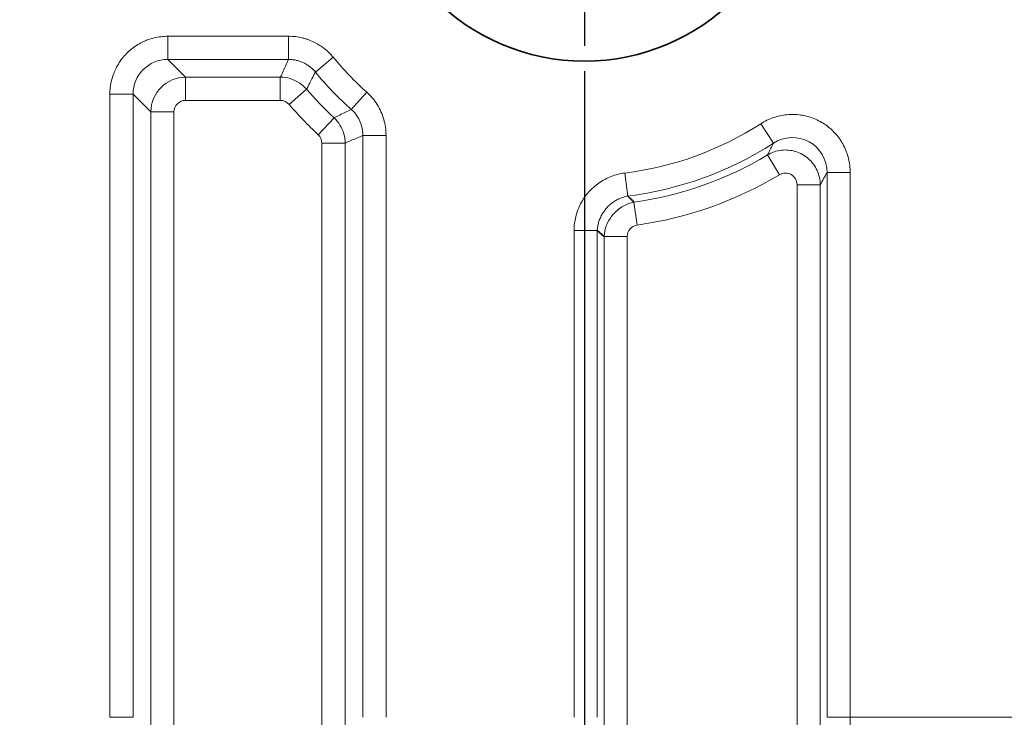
# Model space of a CAD drawing. Header units: millimetres. Extents: x 5 to 415, y 5 to 292.
# Tile 76 of 112: x 347.05 to 355.54, y 148.7 to 154.7. Entities that reach past the tile are written whole.
import ezdxf

# ---------------------------------------------------------------- set-up
doc = ezdxf.new("R2010")
doc.units = ezdxf.units.MM
doc.linetypes.add('CHAIN', pattern=[0.3543, 0.2362, -0.0295, 0.0591, -0.0295])
doc.linetypes.add('LONG_DASH_DOTTED', pattern=[0.3001, 0.2362, -0.0295, 0.0049, -0.0295])
for name, color, linetype, lineweight in [('Bemaßung (ISO)', 7, 'Continuous', 25), ('Mittelpunktmarkierung (ISO)', 7, 'LONG_DASH_DOTTED', 25), ('Sichtbar (ISO)', 7, 'Continuous', 35), ('Sichtbar schmal (ISO)', 7, 'Continuous', 18)]:
    doc.layers.add(name, color=color, linetype=linetype, lineweight=lineweight)
doc.styles.add('Notiztext (ISO)', font='isocpeur.ttf')
doc.dimstyles.new('Standard (ISO)', dxfattribs={"dimtxt": 3.5, "dimasz": 2.5, "dimexe": 2, "dimexo": 0, "dimgap": 0.762, "dimtad": 1, "dimtoh": 1, "dimdec": 8, "dimdsep": 46, "dimtxsty": 'Notiztext (ISO)', "dimcen": 0.09, "dimdle": 10, "dimclrd": 256, "dimclre": 256, "dimclrt": 256, "dimadec": 6, "dimazin": 2, "dimtfac": 0.514286, "dimtdec": 3, "dimtmove": 0, "dimatfit": 3, "dimfxl": 1, "dimtolj": 1, "dimlwd": -1, "dimlwe": -1, "dimarcsym": 0})

# ---------------------------------------------------------------- blocks, each defined once
blk = doc.blocks.new('*D13')
at = {"layer": 'Bemaßung (ISO)', "transparency": 16777216}
for p, q in [((306.9187, 152.8475), (306.9187, 123.5687)), ((351.9187, 152.8475), (351.9187, 123.5687)), ((309.4187, 125.5687), (349.4187, 125.5687))]:
    blk.add_line(p, q, dxfattribs=at)
for points in [[(309.4187, 125.9854), (309.4187, 125.152), (306.9187, 125.5687)], [(349.4187, 125.9854), (349.4187, 125.152), (351.9187, 125.5687)]]:
    blk.add_solid(points, dxfattribs=at)
at = {"layer": 'Defpoints', "color": 0, "transparency": 16777216}
for p in [(306.9187, 152.8475), (351.9187, 152.8475), (351.9187, 125.5687)]:
    blk.add_point(p, dxfattribs=at)
at = {"layer": 'Bemaßung (ISO)', "transparency": 16777216, "insert": (327.1437, 129.8307), "char_height": 3.5, "attachment_point": 1, "style": 'Notiztext (ISO)'}
blk.add_mtext('\\A1;45', dxfattribs=at)

msp = doc.modelspace()

# ---------------------------------------------------------------- linework, layer by layer
at = {"layer": 'Mittelpunktmarkierung (ISO)', "linetype": 'CHAIN', "ltscale": 7.389429}
msp.add_line((351.91874496, 159.49749897), (351.91874496, 152.84749897), dxfattribs=at)
at = {"layer": 'Sichtbar (ISO)'}
msp.add_line((352.02872515, 152.88841054), (352.08750164, 152.8369375), dxfattribs=at)
msp.add_circle((351.91874496, 156.17249897), 1.825, dxfattribs=at)
msp.add_open_spline([(352.34539665, 153.13343809), (352.33794681, 153.13911328), (352.32780191, 153.15095904), (352.30976805, 153.16830672), (352.29577616, 153.17963568), (352.29122515, 153.1855154)], degree=3, dxfattribs=at)
at = {"layer": 'Sichtbar schmal (ISO)'}
for p, q in [((348.32826682, 154.56228876), (349.36867585, 154.56228965)), ((348.32826682, 154.36256598), (348.32826682, 154.56228876)), ((349.36867586, 154.56228965), (349.36867586, 154.36256593)), ((348.4813465, 154.20948642), (348.32826682, 154.36256598)), ((349.36867863, 154.36224532), (348.32826682, 154.36256598)), ((349.59951651, 154.25393799), (349.75341033, 154.38124527)), ((348.4813465, 154.20948642), (349.29763089, 154.20977959)), ((348.4813465, 154.20948631), (348.4813465, 154.00975824)), ((349.29763312, 154.00976026), (349.29762714, 154.20948629)), ((349.55768531, 154.17136526), (349.55463891, 154.16535684)), ((349.57984605, 154.21515404), (349.58688368, 154.22908456)), ((349.52441412, 154.1056586), (349.37322198, 153.97515419)), ((349.53609274, 154.12870011), (349.53742569, 154.13134833)), ((350.04257848, 154.08030797), (349.90923633, 153.9316126)), ((347.82895371, 148.69549808), (347.82895492, 154.06297712)), ((347.82895492, 154.06297712), (348.02867796, 154.06297712)), ((348.02867796, 148.69549808), (348.02867796, 154.06297712)), ((348.02867796, 154.06297712), (348.18175753, 153.90989744)), ((349.29763308, 154.00976026), (348.48134711, 154.00975824)), ((348.18175764, 143.90378976), (348.18175753, 153.90989744)), ((348.38148573, 153.90989744), (348.18175764, 153.90989744)), ((348.38148573, 153.90989706), (348.38148355, 143.89152105)), ((349.62428308, 153.71415334), (349.760557, 153.86016815)), ((353.43908977, 153.80906598), (353.54714311, 153.64109302)), ((350.00881197, 148.69549808), (350.00839988, 153.70856568)), ((350.00869977, 153.70856958), (350.20853777, 153.70856958)), ((350.20853777, 153.70856957), (350.20853782, 148.69549808)), ((349.65600638, 143.89152107), (349.65598995, 153.64115403)), ((349.85573231, 153.64115067), (349.655997, 153.64115067)), ((349.85599996, 153.64115425), (349.85573229, 143.90378978)), ((353.59913472, 153.36915119), (353.49644935, 153.54045837)), ((352.29119554, 153.18569849), (352.26648136, 153.3838894)), ((354.00881197, 153.38913358), (354.20853788, 153.38913358)), ((354.00881197, 153.38913358), (354.00881197, 148.69549808)), ((354.20853788, 153.38913358), (354.20853788, 148.69549808)), ((353.75034828, 147.92204439), (353.75034038, 153.28349758)), ((353.95006692, 153.28349758), (353.75034038, 153.28349758)), ((353.95006756, 147.92203797), (353.95006692, 153.2834976)), ((352.34536267, 153.13361992), (352.37312931, 152.93583284)), ((351.82895253, 152.88841206), (351.82895205, 148.69549808)), ((351.82895253, 152.88841206), (352.02867797, 152.88841206)), ((352.02872516, 152.88840324), (352.02867797, 148.69549808)), ((352.08742245, 147.92203742), (352.08750165, 152.83692208)), ((352.08777179, 152.83694025), (352.087423, 152.83694025)), ((352.28715051, 152.83694025), (352.08778825, 152.83694025)), ((352.28715051, 152.83694006), (352.28714938, 147.92204439)), ((348.02867796, 148.69549808), (347.82895371, 148.69549808)), ((354.20853788, 148.69549808), (354.00881197, 148.69549808)), ((354.20853788, 148.69549808), (355.82895205, 148.69549808))]:
    msp.add_line(p, q, dxfattribs=at)
for centre, radius, start, end in [((351.91874496, 156.17249897), 2.81020709, 219.598949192, 228.115921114), ((351.91874496, 156.17249897), 3.00993299, 219.598722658, 228.11598599), ((351.91874496, 156.17249897), 3.16301268, 220.80140206, 226.974827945), ((348.4812889, 153.90995508), 0.09980247, 89.96658301, 180.033312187), ((349.29763611, 153.90991079), 0.09984942, 40.799721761, 90.001739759), ((351.91874496, 156.17249897), 3.36273858, 220.801397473, 226.97485526), ((351.91874496, 156.17249897), 2.81020709, 277.108026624, 302.752291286), ((349.55615567, 153.64115616), 0.09984839, 359.998777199, 46.976467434), ((351.91874496, 156.17249897), 3.00993299, 277.108191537, 302.75233932), ((351.91874496, 156.17249897), 3.06867868, 277.991520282, 300.939484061), ((351.91874496, 156.17249897), 3.26840458, 277.991337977, 300.939421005), ((352.38696979, 152.83697741), 0.09981897, 97.969771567, 180.02143509)]:
    msp.add_arc(centre, radius, start, end, dxfattribs=at)
for centre, major_axis, ratio, start_param, end_param in [((348.32963444, 154.06160963), (0.21349193, -0.21347733), 0.9936573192, 2.3575231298, 3.9255942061), ((348.48151038, 153.90973356), (-0.21208397, -0.21208842), 0.9987862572, 3.9281342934, 5.496622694), ((353.70784372, 153.38660253), (-0.14561144, -0.26707687), 0.9862373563, 2.0724946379, 4.209840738), ((353.65020297, 153.28301311), (-0.0495663, -0.08750037), 0.9943920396, 2.0886120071, 4.1945713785), ((352.37886461, 476.55944161), (0.00855995, -324.65183613), 0.0523384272, 0.0920969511, 0.0955696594)]:
    msp.add_ellipse(centre, major_axis=major_axis, ratio=ratio, start_param=start_param, end_param=end_param, dxfattribs=at)
for points, knots in [([(347.82895492, 154.06297712), (347.82895521, 154.08397229), (347.83024468, 154.10445506), (347.83269467, 154.12446628), (347.83521235, 154.14503041), (347.83895572, 154.16509949), (347.84388079, 154.18475353), (347.8487949, 154.20436382), (347.85488633, 154.22356306), (347.86219867, 154.24239943), (347.86370857, 154.24628891), (347.86527088, 154.25016276), (347.86688631, 154.25402119), (347.87299596, 154.26861405), (347.87979892, 154.28299889), (347.88728757, 154.29708367), (347.89667168, 154.31473344), (347.90713326, 154.33191196), (347.91861868, 154.34843881), (347.93000856, 154.36482819), (347.94240531, 154.38057625), (347.95571727, 154.39551684), (347.96194426, 154.40250566), (347.96837121, 154.40931782), (347.9749855, 154.415938), (347.98247207, 154.42343124), (347.99020551, 154.43068539), (347.99816361, 154.43768222), (348.01316314, 154.45086994), (348.02896078, 154.46314226), (348.04539119, 154.47440912), (348.06193222, 154.48575184), (348.07911411, 154.49607551), (348.09675858, 154.5053281), (348.10990971, 154.51222442), (348.12331784, 154.51852619), (348.13690875, 154.52422736), (348.14177138, 154.52626716), (348.14665882, 154.52822269), (348.15157151, 154.53009536), (348.17037398, 154.53726265), (348.18954294, 154.54322375), (348.20912733, 154.54801617), (348.22836099, 154.55272275), (348.24799738, 154.55630261), (348.26811125, 154.55871048), (348.28769568, 154.56105498), (348.30773527, 154.5622885), (348.32826682, 154.56228876)], [0.00000035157, 0.00000035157, 0.00000035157, 0.00000035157, 0.07657712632, 0.07657712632, 0.07657712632, 0.15526972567, 0.15526972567, 0.15526972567, 0.23378711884, 0.23378711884, 0.23378711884, 0.25, 0.25, 0.25, 0.31131822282, 0.31131822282, 0.31131822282, 0.38815668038, 0.38815668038, 0.38815668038, 0.46435593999, 0.46435593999, 0.46435593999, 0.5, 0.5, 0.5, 0.54034470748, 0.54034470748, 0.54034470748, 0.61638693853, 0.61638693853, 0.61638693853, 0.69294113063, 0.69294113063, 0.69294113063, 0.75, 0.75, 0.75, 0.77041486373, 0.77041486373, 0.77041486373, 0.84854926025, 0.84854926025, 0.84854926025, 0.92528434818, 0.92528434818, 0.92528434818, 0.99999964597, 0.99999964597, 0.99999964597, 0.99999964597]), ([(349.36867585, 154.56228965), (349.38896556, 154.5622894), (349.40886406, 154.56108463), (349.42843411, 154.55874658), (349.44759387, 154.55645755), (349.46644112, 154.55308127), (349.48505097, 154.54860229), (349.49442193, 154.5463469), (349.50373236, 154.54381039), (349.51298834, 154.54098398), (349.52102742, 154.53852916), (349.52902893, 154.53586895), (349.53697402, 154.53300584), (349.5536429, 154.52699901), (349.57006271, 154.52009719), (349.58606976, 154.51235809), (349.60218418, 154.50456709), (349.61787973, 154.49592777), (349.63300916, 154.4865393), (349.63704412, 154.48403543), (349.64103892, 154.48147842), (349.64499113, 154.47887068), (349.6559591, 154.4716338), (349.66658022, 154.46397888), (349.67687996, 154.45590677), (349.69077774, 154.4450148), (349.70409251, 154.43336506), (349.71686558, 154.42091311), (349.72958794, 154.40851059), (349.74177414, 154.39531127), (349.75341033, 154.38124527)], [0.00000004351, 0.00000004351, 0.00000004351, 0.00000004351, 0.13484213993, 0.13484213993, 0.13484213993, 0.26685727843, 0.26685727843, 0.26685727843, 0.33333333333, 0.33333333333, 0.33333333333, 0.39106962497, 0.39106962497, 0.39106962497, 0.5122009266, 0.5122009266, 0.5122009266, 0.63414474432, 0.63414474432, 0.63414474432, 0.66666666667, 0.66666666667, 0.66666666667, 0.75691986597, 0.75691986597, 0.75691986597, 0.87870153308, 0.87870153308, 0.87870153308, 0.99999979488, 0.99999979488, 0.99999979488, 0.99999979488]), ([(349.36868005, 154.36224532), (349.36045987, 154.34521467), (349.34425367, 154.31167722), (349.32201307, 154.26028043), (349.30583361, 154.22676579), (349.2976328, 154.20977959)], [0.00000003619, 0.00000003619, 0.00000003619, 0.00000003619, 0.33333333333, 0.66666666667, 1, 1, 1, 1]), ([(349.36868005, 154.36224532), (349.38065864, 154.36225547), (349.40415735, 154.36132728), (349.43801908, 154.35509303), (349.46971218, 154.34570831), (349.49947837, 154.3332171), (349.52759976, 154.31768155), (349.55391836, 154.29926773), (349.57798815, 154.27795637), (349.59288431, 154.26247012), (349.60023136, 154.25456465)], [0, 0, 0, 0, 0.13635868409, 0.26736481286, 0.39085761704, 0.5121977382, 0.63424265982, 0.7561191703, 0.87714281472, 0.99997142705, 0.99997142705, 0.99997142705, 0.99997142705]), ([(349.58724566, 154.22939047), (349.58872278, 154.23219286), (349.59019802, 154.23500098), (349.59164677, 154.23784388), (349.59309553, 154.24068678), (349.59451787, 154.2435644), (349.59598415, 154.24639363), (349.59723795, 154.24881287), (349.59852407, 154.25119651), (349.5996648, 154.2534379)], [0, 0, 0, 0, 0.33333333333, 0.33333333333, 0.33333333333, 0.66666666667, 0.66666666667, 0.66666666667, 0.95169653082, 0.95169653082, 0.95169653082, 0.95169653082]), ([(349.52417735, 154.10546498), (349.50558281, 154.12734419), (349.46110693, 154.16466155), (349.38316703, 154.20213391), (349.32619248, 154.20948901), (349.29777369, 154.20977819)], [0, 0, 0, 0, 0.33333333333, 0.66666666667, 0.99945002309, 0.99945002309, 0.99945002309, 0.99945002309]), ([(350.04257848, 154.08030797), (350.07814552, 154.04841248), (350.1078012, 154.01308304), (350.1323076, 153.9737393), (350.15681401, 153.93439554), (350.17617114, 153.89103747), (350.18910194, 153.84652498), (350.20203274, 153.80201248), (350.20853722, 153.75634556), (350.20853777, 153.70856956)], [0.00000016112, 0.00000016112, 0.00000016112, 0.00000016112, 0.33333333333, 0.33333333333, 0.33333333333, 0.66666666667, 0.66666666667, 0.66666666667, 1, 1, 1, 1]), ([(349.90915218, 153.93168808), (349.892554, 153.92349456), (349.86018611, 153.9081566), (349.8091326, 153.88342055), (349.77688751, 153.86811964), (349.76037021, 153.85996076)], [0.00187487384, 0.00187487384, 0.00187487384, 0.00187487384, 0.33333333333, 0.66666666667, 0.99999998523, 0.99999998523, 0.99999998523, 0.99999998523]), ([(350.00839951, 153.70856013), (350.00871637, 153.73639927), (350.00014341, 153.79210897), (349.96734454, 153.87004406), (349.93025495, 153.91285126), (349.90943576, 153.93182546)], [0.00001880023, 0.00001880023, 0.00001880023, 0.00001880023, 0.33333333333, 0.66666666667, 0.99999000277, 0.99999000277, 0.99999000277, 0.99999000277]), ([(349.85599879, 153.64127837), (349.85573419, 153.66842575), (349.84903076, 153.72284147), (349.81477074, 153.79790334), (349.78054269, 153.84141113), (349.7603702, 153.85996076)], [0.00049997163, 0.00049997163, 0.00049997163, 0.00049997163, 0.33333333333, 0.66666666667, 1, 1, 1, 1]), ([(354.20853788, 153.38913358), (354.20853761, 153.4099506), (354.20728991, 153.43027837), (354.20489936, 153.4501672), (354.20245222, 153.47052687), (354.19880725, 153.49042939), (354.19398301, 153.50995393), (354.18938665, 153.52855622), (354.18371836, 153.54681699), (354.17692225, 153.56477143), (354.16963947, 153.58401158), (354.16115487, 153.60292856), (354.15152902, 153.62129201), (354.14233269, 153.63883606), (354.13209522, 153.65587431), (354.12091978, 153.67222451), (354.11022805, 153.68786703), (354.09867831, 153.70287945), (354.0863987, 153.71712925), (354.0729511, 153.73273443), (354.05858726, 153.74740453), (354.04341031, 153.7610907), (354.02877347, 153.77428981), (354.01337987, 153.78657423), (353.99731102, 153.79790062), (353.9822783, 153.80849668), (353.96665407, 153.81825441), (353.95049946, 153.82713588), (353.93216657, 153.83721492), (353.91316659, 153.84617212), (353.89361896, 153.85391356), (353.87536914, 153.86114102), (353.85664182, 153.86730861), (353.83754775, 153.87234602), (353.81983293, 153.87701956), (353.80180234, 153.88072007), (353.78355486, 153.88339895), (353.76288909, 153.88643284), (353.74193149, 153.88818715), (353.72092388, 153.88862751), (353.70121177, 153.8890407), (353.68145632, 153.88829741), (353.66185634, 153.88641979), (353.64272722, 153.88458728), (353.62374668, 153.88167455), (353.60508707, 153.87774514), (353.58494282, 153.8735031), (353.56520133, 153.86798359), (353.54579014, 153.86121707), (353.52723273, 153.85474816), (353.50897528, 153.84713832), (353.49096804, 153.83832793), (353.47343464, 153.82974937), (353.45613639, 153.82003141), (353.43908977, 153.80906598)], [0, 0, 0, 0, 0.0555742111, 0.0555742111, 0.0555742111, 0.1124640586, 0.1124640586, 0.1124640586, 0.1666666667, 0.1666666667, 0.1666666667, 0.2247507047, 0.2247507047, 0.2247507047, 0.2802429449, 0.2802429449, 0.2802429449, 0.3333333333, 0.3333333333, 0.3333333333, 0.3914734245, 0.3914734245, 0.3914734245, 0.4475444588, 0.4475444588, 0.4475444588, 0.5, 0.5, 0.5, 0.5595285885, 0.5595285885, 0.5595285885, 0.615104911, 0.615104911, 0.615104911, 0.6666666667, 0.6666666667, 0.6666666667, 0.7250617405, 0.7250617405, 0.7250617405, 0.7798557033, 0.7798557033, 0.7798557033, 0.8333333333, 0.8333333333, 0.8333333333, 0.8910658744, 0.8910658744, 0.8910658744, 0.9462590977, 0.9462590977, 0.9462590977, 1, 1, 1, 1]), ([(353.54714737, 153.64109574), (353.53247082, 153.61137457), (353.51779623, 153.58212843), (353.50301359, 153.55324882), (353.5008268, 153.54897667), (353.49863763, 153.54471258), (353.4964537, 153.54046094)], [0.00000048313, 0.00000048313, 0.00000048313, 0.00000048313, 0.87113368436, 0.87113368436, 0.87113368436, 1, 1, 1, 1]), ([(353.95006692, 153.28349761), (353.9499413, 153.32424922), (353.94080172, 153.36775659), (353.92325654, 153.40639716), (353.90571135, 153.44503772), (353.88050249, 153.47905124), (353.84902506, 153.50695551), (353.81754764, 153.53485979), (353.77952833, 153.55633006), (353.73942801, 153.56887963), (353.69932769, 153.5814292), (353.65728777, 153.58546599), (353.61523778, 153.58060281), (353.57318778, 153.57573962), (353.53130596, 153.56120572), (353.4964537, 153.54046094)], [0, 0, 0, 0, 0.2, 0.2, 0.2, 0.4, 0.4, 0.4, 0.6, 0.6, 0.6, 0.8, 0.8, 0.8, 1, 1, 1, 1]), ([(352.26648138, 153.38388938), (352.24596566, 153.38133076), (352.22608575, 153.37758351), (352.20680069, 153.37276998), (352.18690043, 153.3678029), (352.16763098, 153.36170011), (352.14892026, 153.35450679), (352.13006873, 153.34725935), (352.11178244, 153.33890404), (352.09402293, 153.32940954), (352.07637332, 153.3199738), (352.0592288, 153.30948438), (352.04274151, 153.29799348), (352.02632228, 153.28655002), (352.01055511, 153.27411325), (351.99558513, 153.26076373), (351.98089989, 153.24766813), (351.96698205, 153.23369419), (351.95395718, 153.21894425), (351.94054322, 153.20375368), (351.92806341, 153.18772496), (351.91661108, 153.1710084), (351.90530271, 153.15450195), (351.89499607, 153.13732509), (351.88575191, 153.11963078), (351.87669617, 153.1022971), (351.8686599, 153.08446704), (351.86167297, 153.06628575), (351.85427442, 153.04703332), (351.8481297, 153.02738027), (351.84321145, 153.00728157), (351.83850279, 152.98803934), (351.83491827, 152.96838655), (351.83251113, 152.94825948), (351.83017972, 152.92876561), (351.82895279, 152.90882451), (351.82895253, 152.88841206)], [0.00000212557, 0.00000212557, 0.00000212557, 0.00000212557, 0.08139316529, 0.08139316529, 0.08139316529, 0.16538056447, 0.16538056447, 0.16538056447, 0.25, 0.25, 0.25, 0.33409577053, 0.33409577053, 0.33409577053, 0.41784436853, 0.41784436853, 0.41784436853, 0.5, 0.5, 0.5, 0.58460994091, 0.58460994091, 0.58460994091, 0.66815637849, 0.66815637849, 0.66815637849, 0.75, 0.75, 0.75, 0.83666541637, 0.83666541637, 0.83666541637, 0.91963774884, 0.91963774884, 0.91963774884, 0.99999978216, 0.99999978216, 0.99999978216, 0.99999978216]), ([(352.02886655, 152.88840522), (352.02929538, 152.90039092), (352.03051191, 152.91231892), (352.03245849, 152.92408486), (352.03440579, 152.93585519), (352.03708291, 152.94746737), (352.04042477, 152.95885181), (352.0437818, 152.97028796), (352.04780874, 152.98149354), (352.05244237, 152.9924157), (352.05706394, 153.00330943), (352.06228912, 153.01392209), (352.06806227, 153.02420977), (352.07382002, 153.03447002), (352.08012284, 153.04440737), (352.08692361, 153.05398207), (352.09371571, 153.06354457), (352.10100468, 153.07274566), (352.10875015, 153.08154455), (352.11650216, 153.09035085), (352.12471165, 153.09875451), (352.13334289, 153.10671053), (352.14199927, 153.11468972), (352.15108017, 153.1222189), (352.16055165, 153.12924626), (352.17003875, 153.13628519), (352.17991807, 153.14282072), (352.19015292, 153.14879219), (352.20041013, 153.15477672), (352.21102527, 153.16019492), (352.22195406, 153.16497755), (352.23295076, 153.1697899), (352.24426446, 153.17395779), (352.25583238, 153.17740537), (352.26740472, 153.18085426), (352.27923561, 153.18358194), (352.29122515, 153.1855154)], [0, 0, 0, 0, 0.0830472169, 0.0830472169, 0.0830472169, 0.1661253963, 0.1661253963, 0.1661253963, 0.2495808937, 0.2495808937, 0.2495808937, 0.3328190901, 0.3328190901, 0.3328190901, 0.4158352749, 0.4158352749, 0.4158352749, 0.4987455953, 0.4987455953, 0.4987455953, 0.5817257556, 0.5817257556, 0.5817257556, 0.6649475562, 0.6649475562, 0.6649475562, 0.7483064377, 0.7483064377, 0.7483064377, 0.8318475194, 0.8318475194, 0.8318475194, 0.9159077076, 0.9159077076, 0.9159077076, 1, 1, 1, 1]), ([(352.34539665, 153.13343809), (352.31377096, 153.12772605), (352.28192775, 153.11621896), (352.25132397, 153.09857088), (352.22072019, 153.0809228), (352.19144876, 153.05689729), (352.16699319, 153.02877506), (352.14253763, 153.00065282), (352.12275795, 152.96827087), (352.10946402, 152.93541507), (352.09617008, 152.90255927), (352.0891024, 152.86927764), (352.08778768, 152.83692634)], [0, 0, 0, 0, 0.25, 0.25, 0.25, 0.5, 0.5, 0.5, 0.75, 0.75, 0.75, 1, 1, 1, 1]), ([(354.06042468, 143.70963103), (354.07271981, 143.72410963), (354.08465221, 143.74709382), (354.09784817, 143.79672553), (354.1010318, 143.80869959), (354.10428898, 143.82242516), (354.1075512, 143.83800392), (354.11781066, 143.88699813), (354.12811991, 143.95624529), (354.13634785, 144.03406481), (354.14080585, 144.07622847), (354.14465287, 144.11981396), (354.148115, 144.16563236), (354.15307457, 144.23126808), (354.15724432, 144.30120854), (354.16128894, 144.38219988), (354.16629349, 144.48241303), (354.17110648, 144.59983833), (354.17553997, 144.73845073), (354.17719086, 144.79006517), (354.17878912, 144.84462478), (354.18032506, 144.90223579), (354.18537133, 145.0915145), (354.18974489, 145.31539578), (354.1931613, 145.54548042), (354.19357732, 145.57349807), (354.19397915, 145.60158761), (354.19436627, 145.6296838), (354.19793247, 145.88850956), (354.20025064, 146.14956051), (354.20176141, 146.34625174), (354.20226576, 146.41191524), (354.20268013, 146.47055578), (354.20303876, 146.52554376), (354.20375439, 146.63526908), (354.20424808, 146.73027742), (354.20479193, 146.84087689), (354.20560833, 147.00690241), (354.20653777, 147.20707961), (354.20720392, 147.50708257), (354.20728156, 147.54205055), (354.20735563, 147.57836811), (354.20742632, 147.61602051), (354.20796209, 147.90140174), (354.20830378, 148.26393751), (354.20853788, 148.69549808)], [0, 0, 0, 0, 0.1111111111, 0.1111111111, 0.1111111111, 0.1379175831, 0.1379175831, 0.1379175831, 0.2222222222, 0.2222222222, 0.2222222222, 0.2678996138, 0.2678996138, 0.2678996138, 0.3333333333, 0.3333333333, 0.3333333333, 0.4142965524, 0.4142965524, 0.4142965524, 0.4444444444, 0.4444444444, 0.4444444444, 0.5434941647, 0.5434941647, 0.5434941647, 0.5555555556, 0.5555555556, 0.5555555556, 0.6666666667, 0.6666666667, 0.6666666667, 0.7037600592, 0.7037600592, 0.7037600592, 0.7777777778, 0.7777777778, 0.7777777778, 0.8888888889, 0.8888888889, 0.8888888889, 0.9018398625, 0.9018398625, 0.9018398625, 1, 1, 1, 1])]:
    msp.add_open_spline(points, degree=3, knots=knots, dxfattribs=at)
for points in [[(349.54387405, 154.14412963), (349.54508953, 154.14649843), (349.54728626, 154.15101902), (349.55097649, 154.15825515), (349.5534228, 154.16298813), (349.55463891, 154.16535684)], [(349.56917967, 154.19414526), (349.56529762, 154.18651433), (349.56156737, 154.1789962), (349.55768531, 154.17136526)], [(349.56917967, 154.19414526), (349.57038235, 154.19648605), (349.5729978, 154.20133209), (349.57663228, 154.20847285), (349.57864446, 154.21281126), (349.57984605, 154.21515404)], [(349.52417735, 154.10546498), (349.52560368, 154.10803024), (349.52742943, 154.11236071), (349.53164602, 154.12060717), (349.53471464, 154.12609827), (349.53609274, 154.12870011)], [(349.53742569, 154.13134833), (349.53960884, 154.13563269), (349.5416909, 154.13984527), (349.54387405, 154.14412963)], [(349.85599996, 153.64115603), (349.87241645, 153.64869348), (349.90520148, 153.66371879), (349.95626874, 153.68467216), (349.99071802, 153.70046255), (350.00839988, 153.70856568)]]:
    msp.add_open_spline(points, degree=3, dxfattribs=at)

# ---------------------------------------------------------------- dimensions: what is measured, and where the dimension line sits
at = {"layer": 'Bemaßung (ISO)'}
dim = msp.add_linear_dim(base=(351.9187449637, 125.5687163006), p1=(306.9187449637, 152.8474989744), p2=(351.9187449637, 152.8474989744), angle=180, dimstyle='Standard (ISO)', override={"dimgap": 0.762, "dimtoh": 0, "dimdec": 8, "dimtol": 0, "dimlim": 0, "dimtp": 0, "dimtm": 0, "dimtdec": 3, "dimtofl": 0, "dimatfit": 1}, dxfattribs=at)
dim.commit()
dim.dimension.update_dxf_attribs({"geometry": '*D13', "text_midpoint": (329.4187449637, 125.5687163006), "dimtype": 160})

doc.saveas('drawing.dxf')
